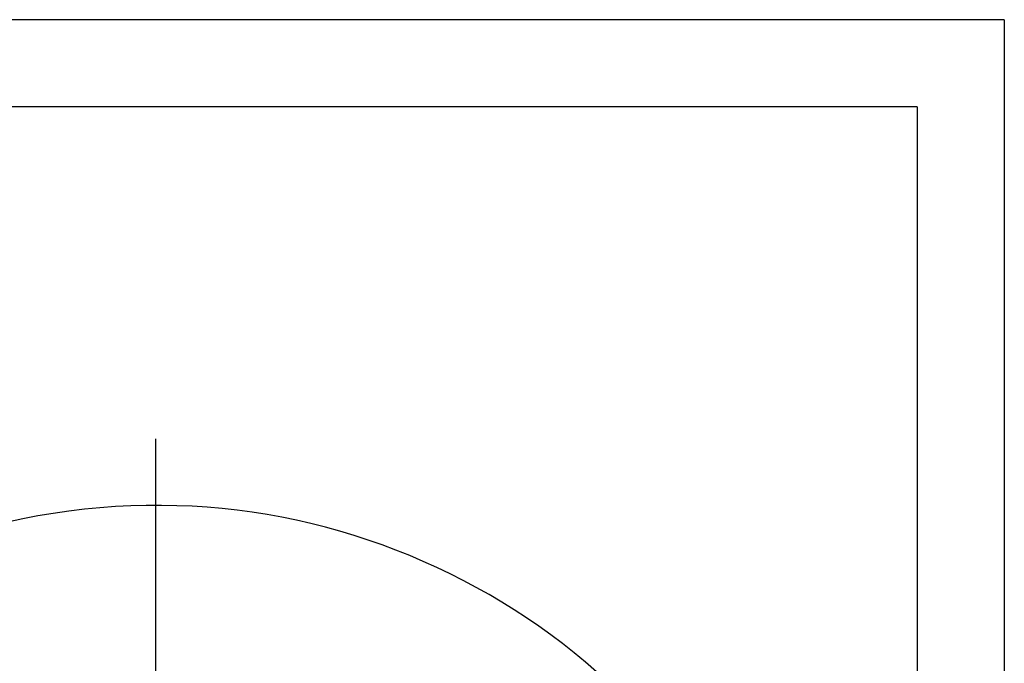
# Model space of a CAD drawing. Header units: millimetres. Extents: x 13799 to 19847, y -398 to 3879.
# Tile 54 of 54: x 18217 to 19847, y 2814 to 3879. Entities that reach past the tile are written whole.
import ezdxf
from ezdxf.enums import TextEntityAlignment as Align

# ---------------------------------------------------------------- set-up
doc = ezdxf.new("R2010")
doc.units = ezdxf.units.MM
doc.linetypes.add('CENTER', pattern=[0.6, 0.375, -0.075, 0.075, -0.075])
for name, color, linetype in [('2细线层', 4, 'Continuous'), ('6文字层', 3, 'Continuous'), ('图框层', 7, 'Continuous')]:
    doc.layers.add(name, color=color, linetype=linetype)
doc.styles.add('TH_GBDIM', font='romans.shx', dxfattribs={"width": 0.8, "bigfont": 'gbcbig.shx'})

# ---------------------------------------------------------------- blocks, each defined once
blk = doc.blocks.new('A3')
at = {"layer": '2细线层'}
for q in [(-410, 287), (10, -10)]:
    blk.add_line((10, 287), q, dxfattribs=at)
at = {"layer": '图框层'}
for q in [(-400, 277), (0, 0)]:
    blk.add_line((0, 277), q, dxfattribs=at)
at = {"layer": '6文字层', "style": 'TH_GBDIM', "width": 0.8, "flags": 8}
for tag, height, p in [('材料', 3.5, (-90, 34.96)), ('设计', 3.5, (-160.16, 21.88)), ('AAAA-A-AA', 2.5, (-128.37, 21.88)), ('名称', 3.5, (-30, 20.97)), ('A', 3.5, (-105, 10)), ('1：1', 3.5, (-67.5, 10)), ('编号', 3.5, (-32.61, 5.49))]:
    blk.add_attdef(tag, text='', height=height, dxfattribs=at).set_placement(p, align=Align.MIDDLE)

msp = doc.modelspace()

# ---------------------------------------------------------------- linework, layer by layer
at = {"color": 1, "linetype": 'CENTER', "ltscale": 1122.172}
msp.add_line((18442.417, 755.549), (18442.417, 3185.449), dxfattribs=at)
msp.add_arc((18442.417, 1970.499), 1104.5, 15, 345)

# ---------------------------------------------------------------- block references
at = {"layer": '6文字层', "xscale": 14.4, "yscale": 14.4, "zscale": 14.4}
msp.add_blockref('A3', (19702.882, -254.093), dxfattribs=at)

doc.saveas('drawing.dxf')
